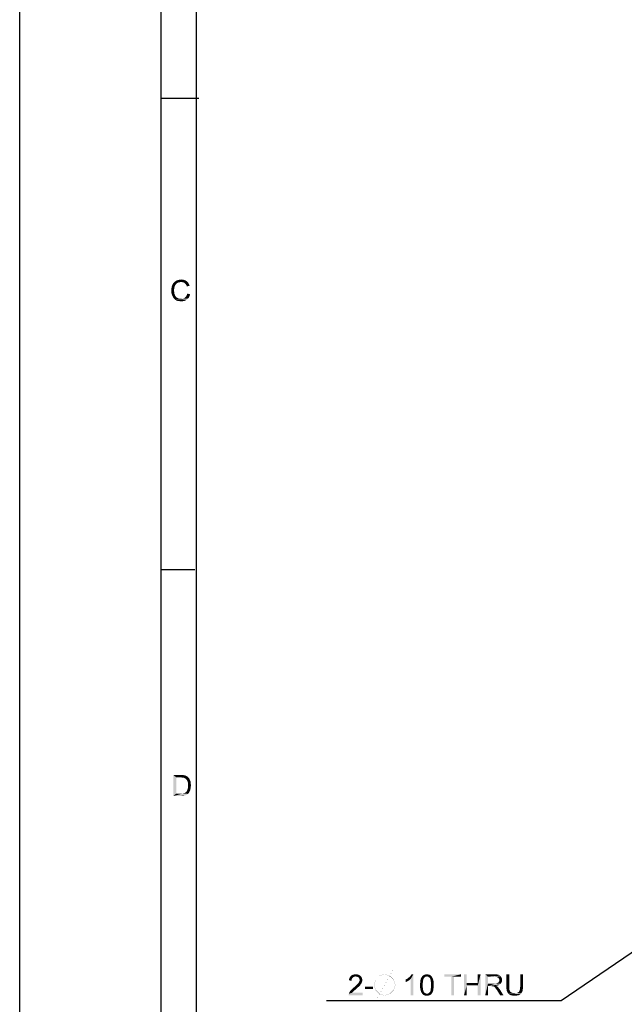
# Model space of a CAD drawing. Header units: millimetres. Extents: x 0 to 594, y 1 to 420.
# Tile 72 of 214: x 0 to 85, y 149 to 288. Entities that reach past the tile are written whole.
import ezdxf

# ---------------------------------------------------------------- set-up
doc = ezdxf.new("R2010")
doc.units = ezdxf.units.MM
doc.header["$LTSCALE"] = 32.67
doc.layers.get('0').update_dxf_attribs({"linetype": 'CONTINUOUS'})
doc.layers.add('61765N-2-A-2_DXF_DIMENSION', color=7, linetype='CONTINUOUS')
doc.layers.add('61765N-2-A-2_DXF_FORMAT', color=7, linetype='CONTINUOUS')
doc.styles.get("Standard").update_dxf_attribs({"font": 'arial.ttf'})
doc.dimstyles.new('DIMSTYLE_5', dxfattribs={"dimtxt": 3, "dimasz": 4, "dimexe": 0.18, "dimexo": 0.0625, "dimgap": 0.09, "dimtad": 1, "dimtih": 1, "dimtoh": 1, "dimlfac": 2, "dimdsep": 46, "dimtxsty": 'Standard', "dimblk": '_FILLED', "dimblk1": '_FILLED', "dimblk2": '_FILLED', "dimcen": 0.09, "dimadec": 0, "dimazin": 0, "dimtp": 0.2, "dimtm": 0.2, "dimtfac": 1, "dimtofl": 0, "dimtmove": 0, "dimatfit": 3, "dimldrblk": '_FILLED', "dimfxl": 0, "dimtolj": 1, "dimarcsym": 0})

# ---------------------------------------------------------------- blocks, each defined once
blk = doc.blocks.new('_FILLED')
at = {"color": 0, "linetype": 'ByBlock'}
blk.add_solid([(0, 0), (-1, 0.1625), (-1, -0.1625)], dxfattribs=at)
blk = doc.blocks.new('*D7')
at = {"layer": '61765N-2-A-2_DXF_DIMENSION', "color": 2, "linetype": 'Continuous'}
for p, q in [((98.63, 164.11), (76.53, 149.02)), ((74.53, 149.02), (43.37, 149.02)), ((76.53, 149.02), (74.53, 149.02))]:
    blk.add_line(p, q, dxfattribs=at)
at = {"layer": '61765N-2-A-2_DXF_DIMENSION', "color": 2, "linetype": 'Continuous', "xscale": 4, "yscale": 4, "zscale": 4, "rotation": 34.3332968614}
blk.add_blockref('_FILLED', (98.63, 164.11), dxfattribs=at)

msp = doc.modelspace()

# ---------------------------------------------------------------- linework, layer by layer
at = {"layer": '61765N-2-A-2_DXF_DIMENSION', "color": 2, "linetype": 'Continuous', "const_width": 0.01}
for points in [[(50.3416, 149.0187), (52.8416, 153.5187)], [(50.0916, 151.2687), (50.3416, 152.0187), (50.8416, 152.5187), (51.5916, 152.7687), (52.3416, 152.5187), (52.8416, 152.0187), (53.0916, 151.2687), (52.8416, 150.5187), (52.3416, 150.0187), (51.5916, 149.7687), (50.8416, 150.0187), (50.3416, 150.5187), (50.0916, 151.2687)]]:
    msp.add_lwpolyline(points, dxfattribs=at)
at = {"layer": '61765N-2-A-2_DXF_DIMENSION', "color": 2, "linetype": 'Continuous'}
for points in [[(46.9223, 151.9909), (46.5445, 151.902), (46.5667, 152.0798)], [(46.5445, 151.902), (46.9223, 151.9909), (46.9223, 151.8576)], [(47.0112, 152.1909), (46.5667, 152.0798), (46.6334, 152.2576)], [(47.0112, 152.1909), (46.9445, 152.102), (46.5667, 152.0798)], [(46.5667, 152.0798), (46.9445, 152.102), (46.9223, 151.9909)], [(47.2556, 152.4131), (47.1445, 152.3465), (46.6334, 152.2576)], [(47.2556, 152.4131), (46.6334, 152.2576), (46.7223, 152.4131)], [(47.1445, 152.3465), (47.0778, 152.2798), (46.6334, 152.2576)], [(46.6334, 152.2576), (47.0778, 152.2798), (47.0112, 152.1909)], [(48.1667, 152.5242), (46.7223, 152.4131), (46.8334, 152.5465)], [(48.1667, 152.5242), (47.5, 152.4576), (46.7223, 152.4131)], [(47.5, 152.4576), (47.3667, 152.4353), (46.7223, 152.4131)], [(46.7223, 152.4131), (47.3667, 152.4353), (47.2556, 152.4131)], [(48.0334, 152.6353), (46.8334, 152.5465), (46.9667, 152.6353)], [(46.8334, 152.5465), (48.0334, 152.6353), (48.1667, 152.5242)], [(47.8778, 152.702), (46.9667, 152.6353), (47.1223, 152.702)], [(46.9667, 152.6353), (47.8778, 152.702), (48.0334, 152.6353)], [(47.7, 152.7465), (47.1223, 152.702), (47.3, 152.7465)], [(47.1223, 152.702), (47.7, 152.7465), (47.8778, 152.702)], [(47.3, 152.7465), (47.5, 152.7687), (47.7, 152.7465)], [(47.6112, 152.4353), (47.5, 152.4576), (48.1667, 152.5242)], [(47.7223, 152.4131), (47.6112, 152.4353), (48.1667, 152.5242)], [(47.7223, 152.4131), (48.1667, 152.5242), (48.2778, 152.3909)], [(48.2778, 152.3909), (47.8112, 152.3687), (47.7223, 152.4131)], [(47.9, 152.302), (47.8112, 152.3687), (48.2778, 152.3909)], [(47.9, 152.302), (48.2778, 152.3909), (48.3667, 152.2576)], [(48.3667, 152.2576), (47.9667, 152.2353), (47.9, 152.302)], [(48.0112, 152.1465), (47.9667, 152.2353), (48.3667, 152.2576)], [(48.0112, 152.1465), (48.3667, 152.2576), (48.4112, 152.102)], [(48.4112, 152.102), (48.0334, 152.0576), (48.0112, 152.1465)], [(48.4112, 151.7687), (48.0112, 151.7465), (48.0334, 151.8353)], [(48.0556, 151.9465), (48.0334, 152.0576), (48.4112, 152.102)], [(48.4334, 151.9242), (48.0334, 151.8353), (48.0556, 151.9465)], [(48.0334, 151.8353), (48.4334, 151.9242), (48.4112, 151.7687)], [(48.0556, 151.9465), (48.4112, 152.102), (48.4334, 151.9242)], [(54.5361, 152.0131), (54.6694, 152.0798), (55.2694, 152.102)], [(54.5361, 152.0131), (55.2694, 152.102), (55.1138, 151.9687)], [(55.1138, 151.9687), (54.5361, 151.6576), (54.5361, 152.0131)], [(55.1138, 151.9687), (54.9138, 151.8353), (54.5361, 151.6576)], [(54.9138, 151.8353), (54.7138, 151.7242), (54.5361, 151.6576)], [(55.2694, 152.102), (54.6694, 152.0798), (54.825, 152.1687)], [(54.825, 152.1687), (54.9361, 152.2576), (55.6472, 152.7687)], [(55.2694, 152.102), (54.825, 152.1687), (55.6472, 152.7687)], [(54.9361, 152.2576), (55.0694, 152.3687), (55.6472, 152.7687)], [(55.0694, 152.3687), (55.1805, 152.4576), (55.6472, 152.7687)], [(55.1805, 152.4576), (55.2694, 152.5687), (55.6472, 152.7687)], [(55.2694, 152.5687), (55.3361, 152.6576), (55.6472, 152.7687)], [(55.2694, 149.7687), (55.2694, 152.102), (55.6472, 152.7687)], [(55.2694, 149.7687), (55.6472, 152.7687), (55.6472, 149.7687)], [(55.6472, 152.7687), (55.3361, 152.6576), (55.4027, 152.7687)], [(57.025, 151.8576), (56.625, 151.7242), (56.6472, 151.9242)], [(56.625, 151.7242), (57.025, 151.8576), (57.0027, 151.7242)], [(57.0694, 152.0798), (56.6472, 151.9242), (56.6916, 152.102)], [(57.0694, 152.0798), (57.0472, 151.9687), (56.6472, 151.9242)], [(56.6472, 151.9242), (57.0472, 151.9687), (57.025, 151.8576)], [(57.1583, 152.2353), (57.1138, 152.1687), (56.6916, 152.102)], [(57.1583, 152.2353), (56.6916, 152.102), (56.7583, 152.2353)], [(56.6916, 152.102), (57.1138, 152.1687), (57.0694, 152.0798)], [(57.225, 152.3242), (56.7583, 152.2353), (56.825, 152.3687)], [(56.7583, 152.2353), (57.225, 152.3242), (57.1583, 152.2353)], [(57.5583, 152.4576), (56.825, 152.3687), (56.9138, 152.502)], [(57.5583, 152.4576), (57.425, 152.4353), (56.825, 152.3687)], [(57.425, 152.4353), (57.3361, 152.3909), (56.825, 152.3687)], [(56.825, 152.3687), (57.3361, 152.3909), (57.225, 152.3242)], [(58.1583, 152.5465), (56.9138, 152.502), (57.025, 152.5909)], [(57.5583, 152.4576), (56.9138, 152.502), (58.1583, 152.5465)], [(57.9805, 152.6576), (58.0694, 152.6131), (57.025, 152.5909)], [(57.9805, 152.6576), (57.025, 152.5909), (57.1361, 152.6576)], [(57.025, 152.5909), (58.0694, 152.6131), (58.1583, 152.5465)], [(57.7805, 152.7242), (57.8916, 152.702), (57.1361, 152.6576)], [(57.7805, 152.7242), (57.1361, 152.6576), (57.2694, 152.7242)], [(57.1361, 152.6576), (57.8916, 152.702), (57.9805, 152.6576)], [(57.6694, 152.7465), (57.2694, 152.7242), (57.4027, 152.7465)], [(57.2694, 152.7242), (57.6694, 152.7465), (57.7805, 152.7242)], [(57.4027, 152.7465), (57.5583, 152.7687), (57.6694, 152.7465)], [(57.5583, 152.4576), (58.1583, 152.5465), (58.225, 152.4576)], [(58.225, 152.4576), (57.6694, 152.4353), (57.5583, 152.4576)], [(57.7805, 152.3909), (57.6694, 152.4353), (58.225, 152.4576)], [(57.7805, 152.3909), (58.225, 152.4576), (58.2694, 152.3909)], [(58.2694, 152.3909), (57.8916, 152.302), (57.7805, 152.3909)], [(57.8916, 152.302), (58.2694, 152.3909), (58.3361, 152.2798)], [(58.3361, 152.2798), (57.9805, 152.2131), (57.8916, 152.302)], [(57.9805, 152.2131), (58.3361, 152.2798), (58.3805, 152.1909)], [(58.3805, 152.1909), (58.025, 152.1465), (57.9805, 152.2131)], [(58.0472, 152.0576), (58.025, 152.1465), (58.3805, 152.1909)], [(58.0472, 152.0576), (58.3805, 152.1909), (58.425, 152.0576)], [(58.425, 152.0576), (58.0916, 151.9465), (58.0472, 152.0576)], [(58.0916, 151.9465), (58.425, 152.0576), (58.4694, 151.9465)], [(58.4694, 151.9465), (58.1138, 151.8353), (58.0916, 151.9465)], [(58.1138, 151.8353), (58.4694, 151.9465), (58.4916, 151.7909)], [(58.4916, 151.7909), (58.1138, 151.7242), (58.1138, 151.8353)], [(58.1138, 151.7242), (58.4916, 151.7909), (58.5138, 151.6353)], [(62.3756, 152.7687), (60.02, 152.4131), (60.02, 152.7687)], [(60.9978, 152.4131), (60.02, 152.4131), (62.3756, 152.7687)], [(61.3978, 152.4131), (60.9978, 152.4131), (62.3756, 152.7687)], [(61.3978, 152.4131), (60.9978, 149.7687), (60.9978, 152.4131)], [(60.9978, 149.7687), (61.3978, 152.4131), (61.3978, 149.7687)], [(61.3978, 152.4131), (62.3756, 152.7687), (62.3756, 152.4131)], [(63.1978, 152.7687), (63.1978, 151.5465), (62.7978, 149.7687)], [(63.1978, 152.7687), (62.7978, 149.7687), (62.7978, 152.7687)], [(65.1533, 152.7687), (64.7533, 151.5465), (64.7533, 152.7687)], [(64.7533, 151.1909), (64.7533, 151.5465), (65.1533, 152.7687)], [(64.7533, 149.7687), (64.7533, 151.1909), (65.1533, 152.7687)], [(64.7533, 149.7687), (65.1533, 152.7687), (65.1533, 149.7687)], [(65.7978, 152.7687), (67.1089, 152.7687), (66.1978, 152.4131)], [(66.1978, 152.4131), (65.7978, 149.7687), (65.7978, 152.7687)], [(66.1978, 152.4131), (66.1978, 151.4576), (65.7978, 149.7687)], [(67.1089, 152.7687), (67.3089, 152.7465), (66.1978, 152.4131)], [(67.4644, 152.7465), (67.62, 152.702), (66.1978, 152.4131)], [(67.3089, 152.7465), (67.4644, 152.7465), (66.1978, 152.4131)], [(67.62, 152.702), (67.7311, 152.6798), (66.1978, 152.4131)], [(67.7311, 152.6798), (67.82, 152.6353), (66.1978, 152.4131)], [(67.82, 152.6353), (67.9089, 152.5687), (66.1978, 152.4131)], [(67.9089, 152.5687), (67.9978, 152.4798), (66.1978, 152.4131)], [(67.1311, 152.4131), (66.1978, 152.4131), (67.9978, 152.4798)], [(67.2867, 152.3909), (67.1311, 152.4131), (67.9978, 152.4798)], [(67.2867, 152.3909), (67.9978, 152.4798), (68.0644, 152.3909)], [(68.0644, 152.3909), (67.42, 152.3687), (67.2867, 152.3909)], [(67.5311, 152.3242), (67.42, 152.3687), (68.0644, 152.3909)], [(67.62, 152.2798), (67.5311, 152.3242), (68.0644, 152.3909)], [(67.62, 152.2798), (68.0644, 152.3909), (68.1089, 152.2798)], [(68.1089, 152.2798), (67.7089, 152.1909), (67.62, 152.2798)], [(67.7089, 152.1909), (68.1089, 152.2798), (68.1533, 152.1909)], [(68.1533, 152.1909), (67.7533, 152.1242), (67.7089, 152.1909)], [(67.7089, 151.6798), (67.7311, 151.7242), (68.1756, 151.7909)], [(67.7089, 151.6798), (68.1756, 151.7909), (68.1311, 151.6576)], [(68.1756, 151.7909), (67.7311, 151.7242), (67.7756, 151.7909)], [(67.7533, 152.1242), (68.1533, 152.1909), (68.1756, 152.0576)], [(68.1756, 152.0576), (67.7756, 152.0353), (67.7533, 152.1242)], [(67.7756, 152.0353), (68.1756, 152.0576), (68.1978, 151.9465)], [(68.1978, 151.9465), (67.7978, 151.9242), (67.7756, 152.0353)], [(67.7756, 151.8576), (67.7978, 151.9242), (68.1978, 151.9465)], [(67.7756, 151.7909), (67.7756, 151.8576), (68.1978, 151.9465)], [(67.7756, 151.7909), (68.1978, 151.9465), (68.1756, 151.7909)], [(69.1978, 152.7687), (68.7978, 151.0353), (68.7978, 152.7687)], [(68.7978, 151.0353), (69.1978, 152.7687), (69.1978, 151.0353)], [(71.1533, 152.7687), (70.7533, 151.0353), (70.7533, 152.7687)], [(70.7533, 151.0353), (71.1533, 152.7687), (71.1533, 151.0353)], [(47.2112, 150.3909), (46.6112, 150.2353), (46.7445, 150.4353)], [(47.3, 150.4798), (46.7445, 150.4353), (46.8334, 150.5242)], [(46.7445, 150.4353), (47.3, 150.4798), (47.2112, 150.3909)], [(47.4334, 150.5687), (46.8334, 150.5242), (46.9445, 150.6353)], [(46.8334, 150.5242), (47.4334, 150.5687), (47.3, 150.4798)], [(47.5667, 150.702), (46.9445, 150.6353), (47.0778, 150.7687)], [(46.9445, 150.6353), (47.5667, 150.702), (47.4334, 150.5687)], [(47.7445, 150.8576), (47.0778, 150.7687), (47.2112, 150.8798)], [(47.0778, 150.7687), (47.7445, 150.8576), (47.5667, 150.702)], [(47.9, 150.9909), (47.2112, 150.8798), (47.3445, 150.9909)], [(47.2112, 150.8798), (47.9, 150.9909), (47.7445, 150.8576)], [(47.3445, 150.9909), (47.4334, 151.0798), (48.0334, 151.1242)], [(47.3445, 150.9909), (48.0334, 151.1242), (47.9, 150.9909)], [(48.0334, 151.1242), (47.4334, 151.0798), (47.5445, 151.1687)], [(48.1223, 151.2131), (47.5445, 151.1687), (47.6334, 151.2576)], [(47.5445, 151.1687), (48.1223, 151.2131), (48.0334, 151.1242)], [(48.1889, 151.3242), (47.6334, 151.2576), (47.7, 151.3242)], [(47.6334, 151.2576), (48.1889, 151.3242), (48.1223, 151.2131)], [(47.7, 151.3242), (47.7667, 151.3909), (48.2556, 151.4131)], [(47.7, 151.3242), (48.2556, 151.4131), (48.1889, 151.3242)], [(48.2556, 151.4131), (47.7667, 151.3909), (47.8334, 151.4576)], [(48.3223, 151.502), (47.8334, 151.4576), (47.8778, 151.5242)], [(47.8334, 151.4576), (48.3223, 151.502), (48.2556, 151.4131)], [(48.3445, 151.5909), (47.8778, 151.5242), (47.9445, 151.6353)], [(47.8778, 151.5242), (48.3445, 151.5909), (48.3223, 151.502)], [(47.9445, 151.6353), (48.0112, 151.7465), (48.4112, 151.7687)], [(47.9445, 151.6353), (48.4112, 151.7687), (48.3445, 151.5909)], [(49.9445, 151.0131), (48.7889, 150.6576), (48.7889, 151.0131)], [(48.7889, 150.6576), (49.9445, 151.0131), (49.9445, 150.6576)], [(57.0027, 151.7242), (56.9805, 151.5687), (56.6027, 151.4798)], [(57.0027, 151.7242), (56.6027, 151.4798), (56.625, 151.7242)], [(56.6027, 151.4798), (56.9805, 151.5687), (56.9805, 151.4131)], [(56.9805, 151.4131), (56.6027, 151.2353), (56.6027, 151.4798)], [(56.6027, 151.2353), (56.9805, 151.4131), (56.9805, 151.2353)], [(56.9805, 151.2353), (56.9805, 151.0576), (56.6027, 151.0353)], [(56.9805, 151.2353), (56.6027, 151.0353), (56.6027, 151.2353)], [(56.6027, 151.0353), (56.9805, 151.0576), (56.9805, 150.902)], [(56.9805, 150.902), (56.6027, 150.8353), (56.6027, 151.0353)], [(56.6027, 150.8353), (56.9805, 150.902), (57.0027, 150.7465)], [(57.0027, 150.7465), (56.625, 150.6798), (56.6027, 150.8353)], [(56.625, 150.6798), (57.0027, 150.7465), (57.0027, 150.6131)], [(57.0027, 150.6131), (56.6694, 150.502), (56.625, 150.6798)], [(56.6694, 150.502), (57.0027, 150.6131), (57.0472, 150.502)], [(57.0472, 150.502), (56.7138, 150.3687), (56.6694, 150.502)], [(57.0472, 150.502), (57.0694, 150.4131), (56.7138, 150.3687)], [(56.7138, 150.3687), (57.0694, 150.4131), (57.0916, 150.3242)], [(58.425, 150.3909), (58.025, 150.3242), (58.0472, 150.4131)], [(58.0472, 150.4131), (58.0916, 150.502), (58.4694, 150.5687)], [(58.0472, 150.4131), (58.4694, 150.5687), (58.425, 150.3909)], [(58.4694, 150.5687), (58.0916, 150.502), (58.1138, 150.6131)], [(58.5138, 151.6353), (58.1361, 151.5687), (58.1138, 151.7242)], [(58.4916, 150.7687), (58.1138, 150.7465), (58.1361, 150.902)], [(58.1138, 150.6131), (58.1138, 150.7465), (58.4916, 150.7687)], [(58.1138, 150.6131), (58.4916, 150.7687), (58.4694, 150.5687)], [(58.1361, 151.5687), (58.5138, 151.6353), (58.5138, 151.4353)], [(58.5138, 151.4353), (58.1361, 151.4131), (58.1361, 151.5687)], [(58.1583, 151.2353), (58.1361, 151.4131), (58.5138, 151.4353)], [(58.5361, 151.2353), (58.1361, 151.0576), (58.1583, 151.2353)], [(58.1361, 151.0576), (58.5361, 151.2353), (58.5138, 150.9909)], [(58.5138, 150.9909), (58.1361, 150.902), (58.1361, 151.0576)], [(58.1361, 150.902), (58.5138, 150.9909), (58.4916, 150.7687)], [(58.1583, 151.2353), (58.5138, 151.4353), (58.5361, 151.2353)], [(63.1978, 151.5465), (63.1978, 151.1909), (62.7978, 149.7687)], [(62.7978, 149.7687), (63.1978, 151.1909), (63.1978, 149.7687)], [(63.1978, 151.5465), (64.7533, 151.5465), (63.1978, 151.1909)], [(64.7533, 151.1909), (63.1978, 151.1909), (64.7533, 151.5465)], [(66.1978, 151.4576), (66.1978, 151.102), (65.7978, 149.7687)], [(65.7978, 149.7687), (66.1978, 151.102), (66.1978, 149.7687)], [(67.2867, 151.4576), (67.9756, 151.4131), (66.1978, 151.102)], [(67.1756, 151.4576), (67.2867, 151.4576), (66.1978, 151.102)], [(67.0422, 151.4576), (67.1756, 151.4576), (66.1978, 151.102)], [(66.1978, 151.4576), (67.0422, 151.4576), (66.1978, 151.102)], [(67.9756, 151.4131), (67.8644, 151.3242), (66.1978, 151.102)], [(67.8644, 151.3242), (67.7089, 151.2353), (66.1978, 151.102)], [(67.7089, 151.2353), (67.5533, 151.1687), (66.1978, 151.102)], [(67.5533, 151.1687), (67.3533, 151.1465), (66.1978, 151.102)], [(66.6422, 151.102), (66.1978, 151.102), (67.3533, 151.1465)], [(66.7089, 151.0798), (66.6422, 151.102), (67.3533, 151.1465)], [(66.7756, 151.0798), (66.7089, 151.0798), (67.3533, 151.1465)], [(66.82, 151.0798), (66.7756, 151.0798), (67.3533, 151.1465)], [(66.8644, 151.0798), (66.82, 151.0798), (67.3533, 151.1465)], [(66.9533, 151.0576), (66.8644, 151.0798), (67.3533, 151.1465)], [(66.9533, 151.0576), (67.3533, 151.1465), (67.4644, 151.0576)], [(67.4644, 151.0576), (67.0422, 151.0131), (66.9533, 151.0576)], [(67.0867, 150.9687), (67.0422, 151.0131), (67.4644, 151.0576)], [(67.0867, 150.9687), (67.4644, 151.0576), (67.5756, 150.9687)], [(67.5756, 150.9687), (67.1533, 150.9242), (67.0867, 150.9687)], [(67.1978, 150.8798), (67.1533, 150.9242), (67.5756, 150.9687)], [(67.2422, 150.8131), (67.1978, 150.8798), (67.5756, 150.9687)], [(67.2422, 150.8131), (67.5756, 150.9687), (67.7311, 150.7909)], [(67.7311, 150.7909), (67.3089, 150.7242), (67.2422, 150.8131)], [(67.2867, 151.4576), (67.3756, 151.4798), (68.0644, 151.5242)], [(67.2867, 151.4576), (68.0644, 151.5242), (67.9756, 151.4131)], [(67.3756, 150.6353), (67.3089, 150.7242), (67.7311, 150.7909)], [(67.3756, 151.4798), (67.4644, 151.502), (68.0644, 151.5242)], [(67.3756, 150.6353), (67.7311, 150.7909), (67.8867, 150.5909)], [(67.8867, 150.5909), (67.4644, 150.5242), (67.3756, 150.6353)], [(68.0644, 151.5242), (67.4644, 151.502), (67.5311, 151.5242)], [(67.5311, 150.3909), (67.4644, 150.5242), (67.8867, 150.5909)], [(67.5311, 151.5242), (67.5978, 151.5687), (68.1311, 151.6576)], [(67.5311, 151.5242), (68.1311, 151.6576), (68.0644, 151.5242)], [(67.9311, 149.7687), (67.5311, 150.3909), (67.8867, 150.5909)], [(67.5978, 151.5687), (67.6644, 151.6131), (68.1311, 151.6576)], [(68.1311, 151.6576), (67.6644, 151.6131), (67.7089, 151.6798)], [(67.9311, 149.7687), (67.8867, 150.5909), (68.3978, 149.7687)], [(69.1978, 151.0353), (69.1978, 150.8576), (68.7978, 150.8131)], [(69.1978, 151.0353), (68.7978, 150.8131), (68.7978, 151.0353)], [(68.7978, 150.8131), (69.1978, 150.8576), (69.1978, 150.702)], [(69.1978, 150.702), (68.82, 150.6131), (68.7978, 150.8131)], [(68.82, 150.6131), (69.1978, 150.702), (69.22, 150.5687)], [(69.22, 150.5687), (68.8422, 150.4353), (68.82, 150.6131)], [(69.22, 150.5687), (69.2644, 150.4798), (68.8422, 150.4353)], [(68.8422, 150.4353), (69.2644, 150.4798), (69.3089, 150.3909)], [(69.3089, 150.3909), (68.9089, 150.2798), (68.8422, 150.4353)], [(70.5978, 150.3465), (70.6422, 150.4131), (71.0867, 150.4576)], [(70.5978, 150.3465), (71.0867, 150.4576), (71.0422, 150.302)], [(71.0867, 150.4576), (70.6422, 150.4131), (70.6644, 150.4798)], [(70.6644, 150.4798), (70.6867, 150.5687), (71.1089, 150.6131)], [(70.6644, 150.4798), (71.1089, 150.6131), (71.0867, 150.4576)], [(71.1089, 150.6131), (70.6867, 150.5687), (70.7089, 150.6798)], [(70.7089, 150.6798), (70.7311, 150.7909), (71.1311, 150.8131)], [(70.7089, 150.6798), (71.1311, 150.8131), (71.1089, 150.6131)], [(71.1533, 151.0353), (70.7311, 150.902), (70.7533, 151.0353)], [(70.7311, 150.902), (71.1533, 151.0353), (71.1311, 150.8131)], [(71.1311, 150.8131), (70.7311, 150.7909), (70.7311, 150.902)], [(46.5, 149.902), (46.5223, 150.0131), (48.4556, 150.1465)], [(46.5, 149.7687), (46.5, 149.902), (48.4556, 150.1465)], [(46.5, 149.7687), (48.4556, 150.1465), (48.4556, 149.7687)], [(47.0556, 150.2353), (46.9889, 150.1465), (46.5223, 150.0131)], [(47.0556, 150.2353), (46.5223, 150.0131), (46.6112, 150.2353)], [(46.9889, 150.1465), (48.4556, 150.1465), (46.5223, 150.0131)], [(47.2112, 150.3909), (47.1445, 150.3242), (46.6112, 150.2353)], [(46.6112, 150.2353), (47.1445, 150.3242), (47.0556, 150.2353)], [(57.0916, 150.3242), (56.7583, 150.2353), (56.7138, 150.3687)], [(57.0916, 150.3242), (57.1361, 150.2576), (56.7583, 150.2353)], [(56.7583, 150.2353), (57.1361, 150.2576), (57.225, 150.1465)], [(57.225, 150.1465), (56.825, 150.1242), (56.7583, 150.2353)], [(56.825, 150.1242), (57.225, 150.1465), (57.3361, 150.0798)], [(57.3361, 150.0798), (56.8916, 150.0131), (56.825, 150.1242)], [(57.3361, 150.0798), (57.4472, 150.0353), (56.8916, 150.0131)], [(57.5583, 150.0353), (57.6694, 150.0353), (56.8916, 150.0131)], [(57.4472, 150.0353), (57.5583, 150.0353), (56.8916, 150.0131)], [(58.2027, 149.9687), (56.8916, 150.0131), (57.6694, 150.0353)], [(58.2027, 149.9687), (56.9583, 149.9465), (56.8916, 150.0131)], [(57.025, 149.8798), (56.9583, 149.9465), (58.2027, 149.9687)], [(57.025, 149.8798), (58.2027, 149.9687), (58.0916, 149.8798)], [(58.0916, 149.8798), (57.0916, 149.8353), (57.025, 149.8798)], [(57.0916, 149.8353), (58.0916, 149.8798), (57.9805, 149.8131)], [(57.9805, 149.8131), (57.1805, 149.7909), (57.0916, 149.8353)], [(57.2694, 149.7687), (57.1805, 149.7909), (57.9805, 149.8131)], [(57.2694, 149.7687), (57.9805, 149.8131), (57.8472, 149.7687)], [(57.8472, 149.7687), (57.3583, 149.7465), (57.2694, 149.7687)], [(57.4472, 149.7465), (57.3583, 149.7465), (57.8472, 149.7687)], [(57.4472, 149.7465), (57.8472, 149.7687), (57.7138, 149.7465)], [(57.7138, 149.7465), (57.5583, 149.7242), (57.4472, 149.7465)], [(57.6694, 150.0353), (57.7805, 150.0798), (58.2916, 150.102)], [(57.6694, 150.0353), (58.2916, 150.102), (58.2027, 149.9687)], [(58.2916, 150.102), (57.7805, 150.0798), (57.8916, 150.1687)], [(58.3583, 150.2353), (57.8916, 150.1687), (57.9805, 150.2576)], [(57.8916, 150.1687), (58.3583, 150.2353), (58.2916, 150.102)], [(57.9805, 150.2576), (58.025, 150.3242), (58.425, 150.3909)], [(57.9805, 150.2576), (58.425, 150.3909), (58.3583, 150.2353)], [(69.3089, 150.3909), (69.3533, 150.302), (68.9089, 150.2798)], [(68.9089, 150.2798), (69.3533, 150.302), (69.42, 150.2353)], [(69.42, 150.2353), (68.9756, 150.1465), (68.9089, 150.2798)], [(69.42, 150.2353), (69.5089, 150.1909), (68.9756, 150.1465)], [(68.9756, 150.1465), (69.5089, 150.1909), (69.5978, 150.1465)], [(69.5978, 150.1465), (69.0644, 150.0353), (68.9756, 150.1465)], [(69.5978, 150.1465), (69.7089, 150.1242), (69.0644, 150.0353)], [(69.7089, 150.1242), (69.82, 150.102), (69.0644, 150.0353)], [(70.1311, 150.102), (70.8867, 150.0798), (69.0644, 150.0353)], [(69.9311, 150.102), (70.1311, 150.102), (69.0644, 150.0353)], [(69.82, 150.102), (69.9311, 150.102), (69.0644, 150.0353)], [(69.0644, 150.0353), (70.8867, 150.0798), (70.7978, 149.9687)], [(70.7978, 149.9687), (69.1533, 149.9465), (69.0644, 150.0353)], [(69.1533, 149.9465), (70.7978, 149.9687), (70.6644, 149.8798)], [(70.6644, 149.8798), (69.2867, 149.8576), (69.1533, 149.9465)], [(69.2867, 149.8576), (70.6644, 149.8798), (70.5311, 149.8131)], [(70.5311, 149.8131), (69.42, 149.7909), (69.2867, 149.8576)], [(69.5978, 149.7687), (69.42, 149.7909), (70.5311, 149.8131)], [(69.5978, 149.7687), (70.5311, 149.8131), (70.3533, 149.7687)], [(70.3533, 149.7687), (69.7756, 149.7465), (69.5978, 149.7687)], [(69.7756, 149.7465), (70.3533, 149.7687), (70.1756, 149.7465)], [(70.1756, 149.7465), (69.9756, 149.7242), (69.7756, 149.7465)], [(70.1311, 150.102), (70.3089, 150.1465), (70.9756, 150.1909)], [(70.1311, 150.102), (70.9756, 150.1909), (70.8867, 150.0798)], [(70.9756, 150.1909), (70.3089, 150.1465), (70.4422, 150.1909)], [(70.4422, 150.1909), (70.5533, 150.2798), (71.0422, 150.302)], [(70.4422, 150.1909), (71.0422, 150.302), (70.9756, 150.1909)], [(71.0422, 150.302), (70.5533, 150.2798), (70.5978, 150.3465)]]:
    msp.add_solid(points, dxfattribs=at)
at = {"layer": '61765N-2-A-2_DXF_FORMAT', "color": 2, "linetype": 'Continuous'}
for p, q in [((0, 0.5605), (0, 420)), ((20, 5), (20, 415)), ((20, 276.68), (25.341, 276.68)), ((20, 210.01), (24.7476, 210.01))]:
    msp.add_line(p, q, dxfattribs=at)
at = {"layer": '61765N-2-A-2_DXF_FORMAT', "color": 7, "linetype": 'Continuous'}
msp.add_line((25, 10), (25, 410), dxfattribs=at)
at = {"layer": '61765N-2-A-2_DXF_FORMAT', "color": 2, "linetype": 'Continuous'}
for points in [[(22.8093, 250.6719), (21.8093, 250.6053), (21.9426, 250.7386)], [(22.8093, 250.6719), (22.6537, 250.6497), (21.8093, 250.6053)], [(23.5871, 250.783), (21.9426, 250.7386), (22.0982, 250.8275)], [(22.8093, 250.6719), (21.9426, 250.7386), (23.5871, 250.783)], [(23.4315, 250.8941), (22.0982, 250.8275), (22.276, 250.9164)], [(22.0982, 250.8275), (23.4315, 250.8941), (23.5871, 250.783)], [(23.2537, 250.9608), (22.276, 250.9164), (22.4537, 250.9608)], [(22.276, 250.9164), (23.2537, 250.9608), (23.4315, 250.8941)], [(23.0537, 251.0053), (22.4537, 250.9608), (22.6315, 251.0053)], [(22.4537, 250.9608), (23.0537, 251.0053), (23.2537, 250.9608)], [(22.6315, 251.0053), (22.8315, 251.0275), (23.0537, 251.0053)], [(22.9649, 250.6497), (22.8093, 250.6719), (23.5871, 250.783)], [(22.9649, 250.6497), (23.5871, 250.783), (23.7426, 250.6497)], [(21.876, 249.9164), (21.4315, 249.7164), (21.476, 249.9386)], [(21.876, 249.9164), (21.8537, 249.783), (21.4315, 249.7164)], [(21.4315, 249.7164), (21.8537, 249.783), (21.8315, 249.6497)], [(21.8315, 249.6497), (21.4315, 249.4941), (21.4315, 249.7164)], [(21.4315, 249.4941), (21.8315, 249.6497), (21.8315, 249.4941)], [(21.8315, 249.4941), (21.8315, 249.3164), (21.4315, 249.2941)], [(21.8315, 249.4941), (21.4315, 249.2941), (21.4315, 249.4941)], [(21.4315, 249.2941), (21.8315, 249.3164), (21.8537, 249.1386)], [(21.8537, 249.1386), (21.4537, 249.0719), (21.4315, 249.2941)], [(21.9204, 250.0719), (21.476, 249.9386), (21.5204, 250.1164)], [(21.476, 249.9386), (21.9204, 250.0719), (21.876, 249.9164)], [(22.0537, 250.3164), (21.9649, 250.183), (21.5204, 250.1164)], [(22.0537, 250.3164), (21.5204, 250.1164), (21.6093, 250.3164)], [(21.5204, 250.1164), (21.9649, 250.183), (21.9204, 250.0719)], [(22.1426, 250.4053), (21.6093, 250.3164), (21.6982, 250.4719)], [(21.6093, 250.3164), (22.1426, 250.4053), (22.0537, 250.3164)], [(22.3649, 250.5608), (21.6982, 250.4719), (21.8093, 250.6053)], [(22.3649, 250.5608), (22.2315, 250.4941), (21.6982, 250.4719)], [(21.6982, 250.4719), (22.2315, 250.4941), (22.1426, 250.4053)], [(22.6537, 250.6497), (22.4982, 250.6275), (21.8093, 250.6053)], [(21.8093, 250.6053), (22.4982, 250.6275), (22.3649, 250.5608)], [(23.7426, 250.6497), (23.0982, 250.6275), (22.9649, 250.6497)], [(23.2093, 250.583), (23.0982, 250.6275), (23.7426, 250.6497)], [(23.3204, 250.5164), (23.2093, 250.583), (23.7426, 250.6497)], [(23.3204, 250.5164), (23.7426, 250.6497), (23.8537, 250.5164)], [(23.8537, 250.5164), (23.4093, 250.4275), (23.3204, 250.5164)], [(23.4093, 250.4275), (23.8537, 250.5164), (23.9426, 250.3386)], [(23.9426, 250.3386), (23.4982, 250.3164), (23.4093, 250.4275)], [(23.5649, 250.2053), (23.4982, 250.3164), (23.9426, 250.3386)], [(23.5649, 250.2053), (23.9426, 250.3386), (24.0315, 250.1386)], [(24.0315, 250.1386), (23.6315, 250.0497), (23.5649, 250.2053)], [(21.4537, 249.0719), (21.8537, 249.1386), (21.876, 248.983)], [(21.876, 248.983), (21.5204, 248.8941), (21.4537, 249.0719)], [(21.5204, 248.8941), (21.876, 248.983), (21.9426, 248.8497)], [(21.9426, 248.8497), (21.5871, 248.6941), (21.5204, 248.8941)], [(21.9426, 248.8497), (21.9871, 248.7164), (21.5871, 248.6941)], [(21.5871, 248.6941), (21.9871, 248.7164), (22.076, 248.6053)], [(22.076, 248.6053), (21.676, 248.5164), (21.5871, 248.6941)], [(21.676, 248.5164), (22.076, 248.6053), (22.1649, 248.4941)], [(22.1649, 248.4941), (21.7871, 248.3608), (21.676, 248.5164)], [(22.1649, 248.4941), (22.276, 248.4275), (21.7871, 248.3608)], [(21.7871, 248.3608), (22.276, 248.4275), (22.4093, 248.3608)], [(22.4093, 248.3608), (21.8982, 248.2275), (21.7871, 248.3608)], [(22.4093, 248.3608), (22.5426, 248.3164), (21.8982, 248.2275)], [(21.8982, 248.2275), (22.9649, 248.2941), (23.7871, 248.3386)], [(21.8982, 248.2275), (23.7871, 248.3386), (23.6315, 248.183)], [(22.5426, 248.3164), (22.6537, 248.2941), (21.8982, 248.2275)], [(22.8093, 248.2941), (22.9649, 248.2941), (21.8982, 248.2275)], [(22.6537, 248.2941), (22.8093, 248.2941), (21.8982, 248.2275)], [(23.6315, 248.183), (22.0537, 248.1164), (21.8982, 248.2275)], [(22.0537, 248.1164), (23.6315, 248.183), (23.4537, 248.0719)], [(23.4537, 248.0719), (22.2093, 248.0275), (22.0537, 248.1164)], [(22.3871, 247.983), (22.2093, 248.0275), (23.4537, 248.0719)], [(22.3871, 247.983), (23.4537, 248.0719), (23.276, 247.983)], [(23.276, 247.983), (22.6093, 247.9608), (22.3871, 247.983)], [(22.6093, 247.9608), (23.276, 247.983), (23.076, 247.9608)], [(23.076, 247.9608), (22.8315, 247.9386), (22.6093, 247.9608)], [(23.7871, 248.3386), (22.9649, 248.2941), (23.1204, 248.3386)], [(23.1204, 248.3386), (23.2537, 248.383), (23.9204, 248.4941)], [(23.1204, 248.3386), (23.9204, 248.4941), (23.7871, 248.3386)], [(23.2537, 248.383), (23.3649, 248.4719), (23.9204, 248.4941)], [(23.9204, 248.4941), (23.3649, 248.4719), (23.476, 248.583)], [(24.0093, 248.6941), (23.476, 248.583), (23.5649, 248.7164)], [(23.476, 248.583), (24.0093, 248.6941), (23.9204, 248.4941)], [(23.5649, 248.7164), (23.6315, 248.8497), (24.0982, 248.9386)], [(23.5649, 248.7164), (24.0982, 248.9386), (24.0093, 248.6941)], [(24.0982, 248.9386), (23.6315, 248.8497), (23.6982, 249.0275)], [(21.72, 180.9662), (22.7423, 180.9662), (22.12, 180.6107)], [(22.12, 180.6107), (21.72, 177.9662), (21.72, 180.9662)], [(22.12, 180.6107), (22.12, 178.3218), (21.72, 177.9662)], [(22.7423, 180.9662), (22.92, 180.944), (22.12, 180.6107)], [(23.0534, 180.944), (23.1867, 180.9218), (22.12, 180.6107)], [(22.92, 180.944), (23.0534, 180.944), (22.12, 180.6107)], [(23.2756, 180.9218), (23.4089, 180.8773), (22.12, 180.6107)], [(23.1867, 180.9218), (23.2756, 180.9218), (22.12, 180.6107)], [(23.4089, 180.8773), (23.52, 180.8329), (22.12, 180.6107)], [(23.52, 180.8329), (23.6311, 180.7662), (22.12, 180.6107)], [(23.6311, 180.7662), (23.72, 180.6995), (22.12, 180.6107)], [(22.7423, 180.6107), (22.12, 180.6107), (23.72, 180.6995)], [(22.92, 180.5884), (22.7423, 180.6107), (23.72, 180.6995)], [(23.0534, 180.5884), (22.92, 180.5884), (23.72, 180.6995)], [(23.0534, 180.5884), (23.72, 180.6995), (23.8311, 180.5884)], [(23.8311, 180.5884), (23.1645, 180.5662), (23.0534, 180.5884)], [(23.2534, 180.544), (23.1645, 180.5662), (23.8311, 180.5884)], [(23.3645, 180.4773), (23.2534, 180.544), (23.8311, 180.5884)], [(23.3645, 180.4773), (23.8311, 180.5884), (23.9423, 180.4773)], [(23.9423, 180.4773), (23.4756, 180.4107), (23.3645, 180.4773)], [(23.4756, 180.4107), (23.9423, 180.4773), (24.0089, 180.344)], [(24.0089, 180.344), (23.5645, 180.3218), (23.4756, 180.4107)], [(23.6311, 180.2107), (23.5645, 180.3218), (24.0089, 180.344)], [(23.6311, 180.2107), (24.0089, 180.344), (24.0756, 180.1884)], [(24.0756, 180.1884), (23.72, 180.0551), (23.6311, 180.2107)], [(23.72, 180.0551), (24.0756, 180.1884), (24.1423, 180.0329)], [(24.1423, 180.0329), (23.7645, 179.8995), (23.72, 180.0551)], [(23.7645, 179.8995), (24.1423, 180.0329), (24.1645, 179.8551)], [(24.1645, 179.8551), (23.7867, 179.6995), (23.7645, 179.8995)], [(23.7867, 179.6995), (24.1645, 179.8551), (24.1867, 179.6773)], [(24.1867, 179.6773), (23.8089, 179.4773), (23.7867, 179.6995)], [(23.8089, 179.4773), (24.1867, 179.6773), (24.2089, 179.4773)], [(23.0311, 178.3218), (23.7867, 178.2773), (21.72, 177.9662)], [(22.8978, 178.3218), (23.0311, 178.3218), (21.72, 177.9662)], [(22.7645, 178.3218), (22.8978, 178.3218), (21.72, 177.9662)], [(22.12, 178.3218), (22.7645, 178.3218), (21.72, 177.9662)], [(23.7867, 178.2773), (23.6311, 178.1662), (21.72, 177.9662)], [(23.0311, 178.3218), (23.1423, 178.344), (23.92, 178.4329)], [(23.0311, 178.3218), (23.92, 178.4329), (23.7867, 178.2773)], [(23.1423, 178.344), (23.2311, 178.3662), (23.92, 178.4329)], [(23.2311, 178.3662), (23.2978, 178.3884), (23.92, 178.4329)], [(23.92, 178.4329), (23.2978, 178.3884), (23.3867, 178.4329)], [(23.3867, 178.4329), (23.4311, 178.4773), (23.9645, 178.5218)], [(23.3867, 178.4329), (23.9645, 178.5218), (23.92, 178.4329)], [(23.9645, 178.5218), (23.4311, 178.4773), (23.4978, 178.5218)], [(23.4978, 178.5218), (23.5645, 178.5884), (24.0311, 178.6329)], [(23.4978, 178.5218), (24.0311, 178.6329), (23.9645, 178.5218)], [(24.0311, 178.6329), (23.5645, 178.5884), (23.6311, 178.6773)], [(24.0756, 178.744), (23.6311, 178.6773), (23.6756, 178.7884)], [(23.6311, 178.6773), (24.0756, 178.744), (24.0311, 178.6329)], [(24.12, 178.8551), (23.6756, 178.7884), (23.72, 178.8995)], [(23.6756, 178.7884), (24.12, 178.8551), (24.0756, 178.744)], [(24.1423, 179.0107), (23.72, 178.8995), (23.7645, 179.0329)], [(23.72, 178.8995), (24.1423, 179.0107), (24.12, 178.8551)], [(24.1867, 179.144), (23.7645, 179.0329), (23.7867, 179.1662)], [(23.7645, 179.0329), (24.1867, 179.144), (24.1423, 179.0107)], [(24.2089, 179.4773), (23.7867, 179.3218), (23.8089, 179.4773)], [(23.7867, 179.3218), (24.2089, 179.4773), (24.1867, 179.2995)], [(24.1867, 179.2995), (23.7867, 179.1662), (23.7867, 179.3218)], [(23.7867, 179.1662), (24.1867, 179.2995), (24.1867, 179.144)], [(23.6311, 178.1662), (23.4756, 178.0773), (21.72, 177.9662)], [(23.4756, 178.0773), (23.2756, 178.0107), (21.72, 177.9662)], [(22.7867, 177.9662), (21.72, 177.9662), (23.2756, 178.0107)], [(22.7867, 177.9662), (23.2756, 178.0107), (23.0534, 177.9662)]]:
    msp.add_solid(points, dxfattribs=at)

# ---------------------------------------------------------------- dimensions: what is measured, and where the dimension line sits
at = {"layer": '61765N-2-A-2_DXF_DIMENSION', "color": 2, "linetype": 'Continuous'}
dim = msp.add_diameter_dim_2p(p1=(98.6275, 164.1087), p2=(102.7564, 166.9287), text='2-<> THRU\\PM10 THRU', dimstyle='DIMSTYLE_5', dxfattribs=at)
dim.commit()
dim.dimension.update_dxf_attribs({"geometry": '*D7', "text_midpoint": (46.3667, 149.7687), "dimtype": 163})

doc.saveas('drawing.dxf')
